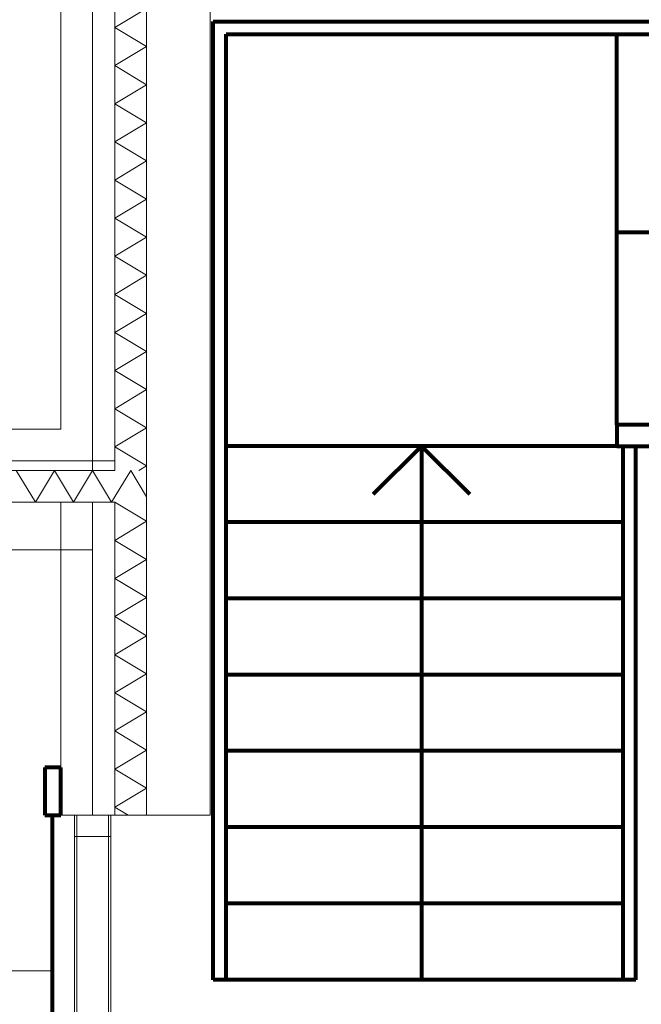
# Model space of a CAD drawing. Header units: millimetres. Extents: x -90830 to 24172, y -102460 to 73669.
# Tile 140 of 198: x 47 to 2003, y 52080 to 55179. Entities that reach past the tile are written whole.
import ezdxf

# ---------------------------------------------------------------- set-up
doc = ezdxf.new("R2010")
doc.units = ezdxf.units.MM
for name, color, linetype, lineweight in [('Algemeen', 253, 'Continuous', 9), ('Algemeen01', 253, 'Continuous', 80), ('Standard', 253, 'Continuous', 9)]:
    doc.layers.add(name, color=color, linetype=linetype, lineweight=lineweight)

msp = doc.modelspace()

# ---------------------------------------------------------------- linework, layer by layer
at = {"layer": 'Algemeen'}
msp.add_line((-252.6, 52184.6), (149.7, 52184.6), dxfattribs=at)
at = {"layer": 'Algemeen01'}
for p, q in [((656.5, 55174.2), (2380.5, 55174.2)), ((656.5, 52157.2), (656.5, 55174.2)), ((696.5, 55134.2), (2391.3, 55134.2)), ((696.5, 52157.2), (696.5, 55134.2)), ((1926.5, 53904.2), (1926.5, 55134.2)), ((2558.7, 54509.2), (1926.5, 54509.2)), ((2040.5, 53904.2), (1926.5, 53904.2)), ((1926.5, 53904.2), (1926.5, 53837.2)), ((1926.5, 53837.2), (696.5, 53837.2)), ((1311.5, 53837.2), (1159.5, 53685.2)), ((1311.5, 53837.2), (1463.4, 53685.2)), ((1311.5, 53837.2), (1311.5, 52157.2)), ((1926.5, 53837.2), (2040.5, 53837.2)), ((1946.5, 52157.2), (1946.5, 53837.2)), ((1986.5, 52157.2), (1986.5, 53837.2)), ((1946.5, 53597.2), (696.5, 53597.2)), ((1946.5, 53357.2), (696.5, 53357.2)), ((1946.5, 53117.2), (696.5, 53117.2)), ((1946.5, 52877.2), (696.5, 52877.2)), ((176.5, 52824.8), (126.5, 52824.8)), ((126.5, 52824.8), (126.5, 52674.8)), ((176.5, 52674.8), (176.5, 52824.8)), ((126.5, 52674.8), (176.5, 52674.8)), ((149.7, 52674.8), (149.7, 49424.8)), ((1946.5, 52637.2), (696.5, 52637.2)), ((1946.5, 52397.2), (696.5, 52397.2)), ((1986.5, 52157.2), (656.5, 52157.2)), ((1946.5, 52157.2), (696.5, 52157.2))]:
    msp.add_line(p, q, dxfattribs=at)
at = {"layer": 'Standard'}
for p, q in [((176.5, 57714.8), (176.5, 54486.2)), ((276.5, 53890.2), (276.5, 55514.8)), ((276.5, 55514.8), (276.5, 53790.2)), ((346.5, 55514.8), (346.5, 53790.2)), ((346.5, 53790.2), (346.5, 55514.8)), ((446.5, 53760.2), (446.5, 55514.8)), ((446.5, 55514.8), (446.5, 53760.2)), ((646.5, 53660.2), (646.5, 55514.8)), ((446.5, 55214.8), (346.5, 55154.8)), ((346.5, 55154.8), (446.5, 55094.8)), ((446.5, 55094.8), (346.5, 55034.8)), ((346.5, 55034.8), (446.5, 54974.8)), ((446.5, 54974.8), (346.5, 54914.8)), ((346.5, 54914.8), (446.5, 54854.8)), ((446.5, 54854.8), (346.5, 54794.8)), ((346.5, 54794.8), (446.5, 54734.8)), ((446.5, 54734.8), (346.5, 54674.8)), ((346.5, 54674.8), (446.5, 54614.8)), ((446.5, 54614.8), (346.5, 54554.8)), ((346.5, 54554.8), (446.5, 54494.8)), ((176.5, 54486.2), (176.5, 53890.2)), ((176.5, 54486.2), (176.5, 54486.2)), ((446.5, 54494.8), (346.5, 54434.8)), ((346.5, 54434.8), (446.5, 54374.8)), ((446.5, 54374.8), (346.5, 54314.8)), ((346.5, 54314.8), (446.5, 54254.8)), ((446.5, 54254.8), (346.5, 54194.8)), ((346.5, 54194.8), (446.5, 54134.8)), ((446.5, 54134.8), (346.5, 54074.8)), ((346.5, 54074.8), (446.5, 54014.8)), ((446.5, 54014.8), (346.5, 53954.8)), ((346.5, 53954.8), (446.5, 53894.8)), ((176.5, 53890.2), (-367.9, 53890.2)), ((276.5, 53790.2), (276.5, 53890.2)), ((446.5, 53894.8), (346.5, 53834.8)), ((346.5, 53834.8), (446.5, 53774.8)), ((-367.9, 53790.2), (276.5, 53790.2)), ((276.5, 53790.2), (-367.9, 53790.2)), ((276.5, 53790.2), (346.5, 53790.2)), ((276.5, 53760.2), (276.5, 53790.2)), ((346.5, 53790.2), (346.5, 53760.2)), ((276.5, 53760.2), (-367.9, 53760.2)), ((-367.9, 53760.2), (276.5, 53760.2)), ((96.5, 53660.2), (36.5, 53760.2)), ((156.5, 53760.2), (96.5, 53660.2)), ((216.5, 53660.2), (156.5, 53760.2)), ((276.5, 53760.2), (216.5, 53660.2)), ((336.5, 53660.2), (276.5, 53760.2)), ((346.5, 53760.2), (276.5, 53760.2)), ((396.5, 53760.2), (336.5, 53660.2)), ((446.5, 53676.8), (396.5, 53760.2)), ((446.5, 53774.8), (422.1, 53760.2)), ((446.5, 53660.2), (446.5, 53760.2)), ((446.5, 53760.2), (446.5, 53660.2)), ((-367.9, 53660.2), (276.5, 53660.2)), ((276.5, 53660.2), (-367.9, 53660.2)), ((176.5, 53660.2), (176.5, 52674.8)), ((276.5, 53660.2), (176.5, 53660.2)), ((276.5, 53660.2), (346.5, 53660.2)), ((276.5, 52674.8), (276.5, 53660.2)), ((276.5, 53660.2), (276.5, 53510.2)), ((346.5, 53660.2), (276.5, 53660.2)), ((276.5, 53510.2), (276.5, 53660.2)), ((346.5, 53660.2), (446.5, 53600.2)), ((346.5, 53660.2), (346.5, 52674.8)), ((346.5, 52674.8), (346.5, 53660.2)), ((446.5, 52674.8), (446.5, 53660.2)), ((446.5, 53660.2), (446.5, 52674.8)), ((646.5, 52674.8), (646.5, 53660.2)), ((446.5, 53600.2), (346.5, 53540.2)), ((346.5, 53540.2), (446.5, 53480.2)), ((-367.9, 53510.2), (276.5, 53510.2)), ((276.5, 53510.2), (276.5, 52674.8)), ((446.5, 53480.2), (346.5, 53420.2)), ((346.5, 53420.2), (446.5, 53360.2)), ((446.5, 53360.2), (346.5, 53300.2)), ((346.5, 53300.2), (446.5, 53240.2)), ((446.5, 53240.2), (346.5, 53180.2)), ((346.5, 53180.2), (446.5, 53120.2)), ((446.5, 53120.2), (346.5, 53060.2)), ((346.5, 53060.2), (446.5, 53000.2)), ((446.5, 53000.2), (346.5, 52940.2)), ((346.5, 52940.2), (446.5, 52880.2)), ((446.5, 52880.2), (346.5, 52820.2)), ((346.5, 52820.2), (446.5, 52760.2)), ((446.5, 52760.2), (346.5, 52700.2)), ((346.5, 52700.2), (388.8, 52674.8)), ((176.5, 52674.8), (226.5, 52674.8)), ((219.5, 52674.8), (219.5, 52607.8)), ((333.5, 52674.8), (219.5, 52674.8)), ((219.5, 52674.8), (219.5, 49424.8)), ((226.5, 52674.8), (226.5, 49424.8)), ((326.5, 52674.8), (226.5, 52674.8)), ((226.5, 52674.8), (276.5, 52674.8)), ((276.5, 52674.8), (340.5, 52674.8)), ((326.5, 49424.8), (326.5, 52674.8)), ((333.5, 52607.8), (333.5, 52674.8)), ((333.5, 52674.8), (333.5, 49424.8)), ((340.5, 52674.8), (346.5, 52674.8)), ((346.5, 52674.8), (446.5, 52674.8)), ((446.5, 52674.8), (646.5, 52674.8)), ((219.5, 52607.8), (333.5, 52607.8))]:
    msp.add_line(p, q, dxfattribs=at)

doc.saveas('drawing.dxf')
